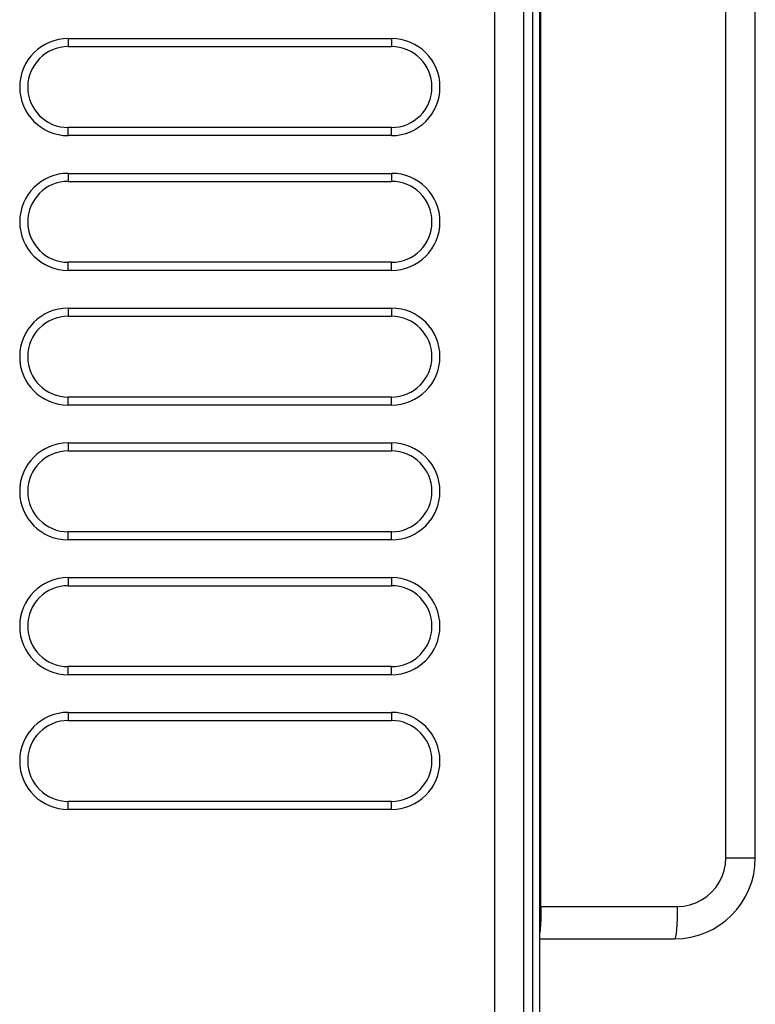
# Model space of a CAD drawing. Header units: millimetres. Extents: x -131 to 719, y -272 to 510.
# Tile 92 of 102: x 510 to 537, y 94 to 130. Entities that reach past the tile are written whole.
import ezdxf

# ---------------------------------------------------------------- set-up
doc = ezdxf.new("R2010")
doc.units = ezdxf.units.MM
doc.header["$LTSCALE"] = 23.1
doc.layers.get('0').update_dxf_attribs({"linetype": 'CONTINUOUS'})

msp = doc.modelspace()

# ---------------------------------------------------------------- linework, layer by layer
at = {"color": 7}
for p, q in [((527.231, 217.616), (527.231, 26.249)), ((528.324, 26.255), (528.324, 217.616)), ((528.644, 217.602), (528.644, 26.255)), ((528.913, 26.266), (528.913, 217.595)), ((528.957, 97.472), (528.956, 144.936)), ((535.818, 99.272), (535.818, 140.751)), ((536.913, 99.272), (536.913, 140.751)), ((511.409, 129.671), (523.409, 129.671)), ((511.409, 129.671), (511.409, 129.371)), ((511.409, 129.371), (523.409, 129.371)), ((523.409, 129.671), (523.409, 129.371)), ((523.409, 126.371), (511.409, 126.371)), ((511.409, 126.071), (511.409, 126.371)), ((523.409, 126.071), (511.409, 126.071)), ((523.409, 126.071), (523.409, 126.371)), ((511.409, 124.671), (523.409, 124.671)), ((511.409, 124.671), (511.409, 124.371)), ((523.409, 124.671), (523.409, 124.371)), ((511.409, 124.371), (523.409, 124.371)), ((523.409, 121.371), (511.409, 121.371)), ((511.409, 121.071), (511.409, 121.371)), ((523.409, 121.071), (523.409, 121.371)), ((523.409, 121.071), (511.409, 121.071)), ((511.408, 119.671), (523.408, 119.671)), ((511.408, 119.671), (511.408, 119.371)), ((523.408, 119.671), (523.408, 119.371)), ((511.408, 119.371), (523.408, 119.371)), ((523.408, 116.371), (511.408, 116.371)), ((511.408, 116.071), (511.408, 116.371)), ((523.408, 116.071), (523.408, 116.371)), ((523.408, 116.071), (511.408, 116.071)), ((511.408, 114.671), (523.408, 114.671)), ((511.408, 114.671), (511.408, 114.371)), ((511.408, 114.371), (523.408, 114.371)), ((523.408, 114.671), (523.408, 114.371)), ((523.408, 111.371), (511.408, 111.371)), ((511.408, 111.071), (511.408, 111.371)), ((523.408, 111.071), (511.408, 111.071)), ((523.408, 111.071), (523.408, 111.371)), ((511.408, 109.671), (523.408, 109.671)), ((511.408, 109.671), (511.408, 109.371)), ((523.408, 109.671), (523.408, 109.371)), ((511.408, 109.371), (523.408, 109.371)), ((523.408, 106.371), (511.408, 106.371)), ((511.408, 106.071), (511.408, 106.371)), ((523.408, 106.071), (523.408, 106.371)), ((523.408, 106.071), (511.408, 106.071)), ((511.408, 104.671), (523.408, 104.671)), ((511.408, 104.671), (511.408, 104.371)), ((523.408, 104.671), (523.408, 104.371)), ((511.408, 104.371), (523.408, 104.371)), ((523.408, 101.371), (511.408, 101.371)), ((511.408, 101.071), (511.408, 101.371)), ((523.408, 101.071), (523.408, 101.371)), ((523.408, 101.071), (511.408, 101.071)), ((535.818, 99.272), (536.913, 99.272)), ((528.955, 97.237), (528.949, 97.012)), ((528.957, 97.472), (528.955, 97.237)), ((528.957, 97.472), (534.018, 97.472)), ((528.913, 96.272), (533.913, 96.272))]:
    msp.add_line(p, q, dxfattribs=at)
for points in [[(534.018, 97.472), (534.257, 97.488), (534.488, 97.534), (534.71, 97.61), (534.92, 97.714), (535.115, 97.845), (535.292, 98), (535.447, 98.177), (535.577, 98.373), (535.681, 98.584), (535.756, 98.806), (535.802, 99.035), (535.818, 99.272)], [(534.018, 97.472), (534.016, 97.237), (534.01, 97.012), (534, 96.805), (533.987, 96.623), (533.971, 96.474), (533.953, 96.363), (533.934, 96.295), (533.913, 96.272)], [(528.949, 97.012), (528.939, 96.805), (528.926, 96.623), (528.913, 96.503)]]:
    msp.add_lwpolyline(points, dxfattribs=at)
for centre, radius, start, end in [((511.409, 127.871), 1.8, 90, 270), ((511.409, 127.871), 1.5, 90, 270), ((523.409, 127.871), 1.8, 270, 90), ((523.409, 127.871), 1.5, 270, 90), ((511.409, 122.871), 1.8, 90, 270), ((523.409, 122.871), 1.8, 270, 90), ((511.409, 122.871), 1.5, 90, 270), ((523.409, 122.871), 1.5, 270, 90), ((511.408, 117.871), 1.8, 90, 270), ((523.408, 117.871), 1.8, 270, 90), ((511.408, 117.871), 1.5, 90, 270), ((523.408, 117.871), 1.5, 270, 90), ((511.408, 112.871), 1.8, 90, 270), ((511.408, 112.871), 1.5, 90, 270), ((523.408, 112.871), 1.8, 270, 90), ((523.408, 112.871), 1.5, 270, 90), ((511.408, 107.871), 1.8, 90, 270), ((523.408, 107.871), 1.8, 270, 90), ((511.408, 107.871), 1.5, 90, 270), ((523.408, 107.871), 1.5, 270, 90), ((511.408, 102.871), 1.8, 90, 270), ((523.408, 102.871), 1.8, 270, 90), ((511.408, 102.871), 1.5, 90, 270), ((523.408, 102.871), 1.5, 270, 90), ((533.913, 99.272), 3, 270, 360)]:
    msp.add_arc(centre, radius, start, end, dxfattribs=at)

doc.saveas('drawing.dxf')
